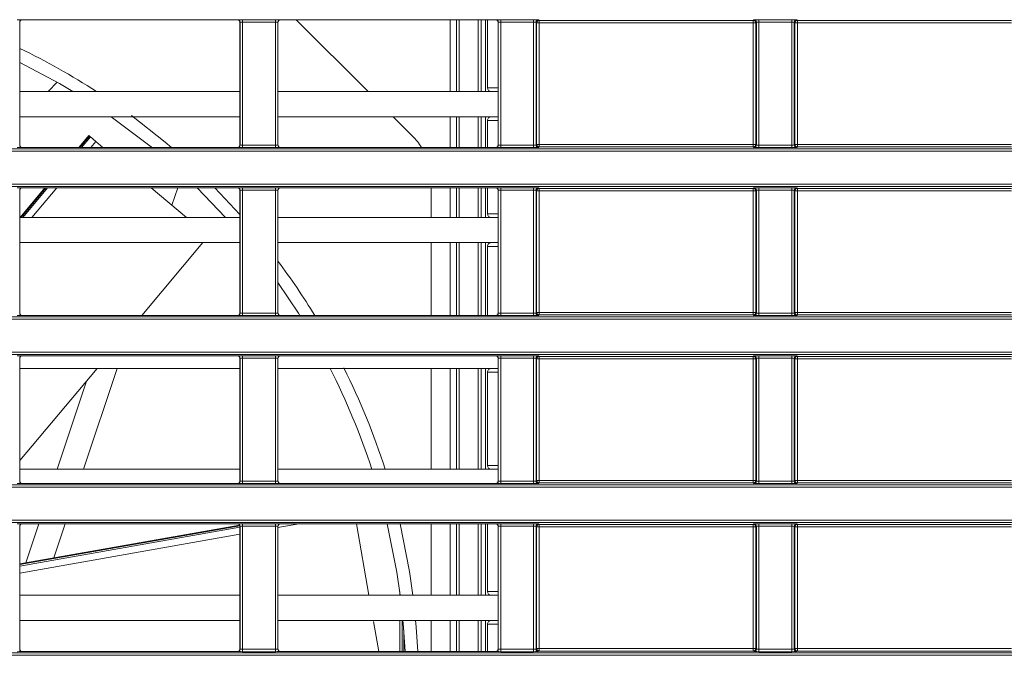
# Model space of a CAD drawing. Header units: millimetres. Extents: x 0 to 1118, y 0 to 864.
# Tile 106 of 256: x 197 to 217, y 407 to 420. Entities that reach past the tile are written whole.
import ezdxf

# ---------------------------------------------------------------- set-up
doc = ezdxf.new("R2010")
doc.units = ezdxf.units.MM

msp = doc.modelspace()

# ---------------------------------------------------------------- linework, layer by layer
at = {"color": 9, "linetype": 'Continuous', "lineweight": 0}
for p, q in [((197.2123, 419.8888), (197.2123, 417.4524)), ((197.214, 419.887), (197.2123, 419.8888)), ((197.2623, 419.9388), (197.264, 419.937)), ((201.5338, 419.937), (201.5356, 419.9388)), ((201.5855, 419.8888), (201.5838, 419.887)), ((201.5855, 417.4524), (201.5855, 419.8888)), ((201.6355, 419.9405), (202.2873, 419.9405)), ((201.6355, 419.8905), (201.6355, 419.9405)), ((202.2873, 419.8905), (201.6355, 419.8905)), ((201.6355, 419.8905), (201.6355, 417.4506)), ((202.2873, 419.8905), (202.2873, 419.9405)), ((202.2873, 417.4506), (202.2873, 419.8905)), ((202.3373, 419.8888), (202.3373, 417.4524)), ((202.339, 419.887), (202.3373, 419.8888)), ((202.3873, 419.9388), (202.389, 419.937)), ((205.7559, 418.5139), (205.7559, 419.937)), ((205.8809, 419.937), (205.8809, 418.5139)), ((206.3731, 418.5139), (206.3731, 419.937)), ((206.4576, 419.937), (206.4576, 418.5139)), ((206.6588, 419.937), (206.6606, 419.9388)), ((206.7105, 419.8888), (206.7088, 419.887)), ((206.7105, 417.4524), (206.7105, 419.8888)), ((206.7605, 419.9405), (207.4123, 419.9405)), ((206.7605, 419.9405), (206.7605, 419.8905)), ((207.4123, 419.8905), (206.7605, 419.8905)), ((206.7605, 419.8905), (206.7605, 417.4506)), ((207.4123, 419.9405), (207.4123, 419.8905)), ((207.4123, 417.4506), (207.4123, 419.8905)), ((207.4623, 419.8888), (207.4623, 417.4524)), ((207.4736, 419.8774), (207.4623, 419.8888)), ((207.4736, 417.4637), (207.4736, 419.8774)), ((207.5236, 419.8774), (207.4736, 419.8774)), ((207.5123, 419.9388), (207.5236, 419.9274)), ((207.5236, 419.9274), (211.7742, 419.9274)), ((207.5236, 419.9274), (207.5236, 419.8774)), ((207.5236, 419.8774), (207.5236, 417.4637)), ((211.7742, 419.8774), (207.5236, 419.8774)), ((211.7742, 419.9274), (211.7856, 419.9388)), ((211.7742, 419.8774), (211.7742, 419.9274)), ((211.8242, 419.8774), (211.7742, 419.8774)), ((211.7742, 417.4637), (211.7742, 419.8774)), ((211.8355, 419.8888), (211.8242, 419.8774)), ((211.8242, 419.8774), (211.8242, 417.4637)), ((211.8355, 417.4524), (211.8355, 419.8888)), ((211.8855, 419.9405), (212.5373, 419.9405)), ((211.8855, 419.9405), (211.8855, 419.8905)), ((212.5373, 419.8905), (211.8855, 419.8905)), ((211.8855, 419.8905), (211.8855, 417.4506)), ((212.5373, 419.9405), (212.5373, 419.8905)), ((212.5373, 417.4506), (212.5373, 419.8905)), ((212.5873, 419.8888), (212.5873, 417.4524)), ((212.5986, 419.8774), (212.5873, 419.8888)), ((212.5986, 417.4637), (212.5986, 419.8774)), ((212.6486, 419.8774), (212.5986, 419.8774)), ((212.6373, 419.9388), (212.6486, 419.9274)), ((212.6486, 419.9274), (216.8992, 419.9274)), ((212.6486, 419.9274), (212.6486, 419.8774)), ((212.6486, 419.8774), (212.6486, 417.4637)), ((216.8992, 419.8774), (212.6486, 419.8774)), ((205.7559, 417.4041), (205.7559, 418.0139)), ((205.8809, 418.0139), (205.8809, 417.4041)), ((206.3731, 417.4041), (206.3731, 418.0139)), ((206.4576, 418.0139), (206.4576, 417.4041)), ((198.5952, 417.6302), (198.4055, 417.4041)), ((198.44, 417.4041), (198.6155, 417.6132)), ((198.722, 417.5238), (198.6216, 417.4041)), ((207.4623, 417.4524), (207.4736, 417.4637)), ((207.4736, 417.4637), (207.5236, 417.4637)), ((207.5236, 417.4637), (207.5236, 417.4137)), ((207.5236, 417.4637), (211.7742, 417.4637)), ((211.7742, 417.4137), (211.7742, 417.4637)), ((211.7742, 417.4637), (211.8242, 417.4637)), ((211.8242, 417.4637), (211.8355, 417.4524)), ((212.5873, 417.4524), (212.5986, 417.4637)), ((212.5986, 417.4637), (212.6486, 417.4637)), ((212.6486, 417.4637), (212.6486, 417.4137)), ((212.6486, 417.4637), (216.8992, 417.4637)), ((99.8275, 417.3784), (230.6879, 417.3784)), ((230.6879, 417.3284), (99.8275, 417.3284)), ((197.2123, 417.4524), (197.214, 417.4541)), ((197.264, 417.4041), (197.2623, 417.4024)), ((201.5356, 417.4024), (201.5338, 417.4041)), ((201.5838, 417.4541), (201.5855, 417.4524)), ((201.6355, 417.4007), (201.6355, 417.4506)), ((201.6355, 417.4506), (202.2873, 417.4506)), ((202.2873, 417.4007), (201.6355, 417.4007)), ((202.2873, 417.4007), (202.2873, 417.4506)), ((202.3373, 417.4524), (202.339, 417.4541)), ((202.389, 417.4041), (202.3873, 417.4024)), ((206.6606, 417.4024), (206.6588, 417.4041)), ((206.7088, 417.4541), (206.7105, 417.4524)), ((206.7605, 417.4506), (206.7605, 417.4007)), ((206.7605, 417.4506), (207.4123, 417.4506)), ((207.4123, 417.4007), (206.7605, 417.4007)), ((207.4123, 417.4506), (207.4123, 417.4007)), ((207.5236, 417.4137), (207.5123, 417.4024)), ((211.7742, 417.4137), (207.5236, 417.4137)), ((211.7856, 417.4024), (211.7742, 417.4137)), ((211.8855, 417.4506), (211.8855, 417.4007)), ((211.8855, 417.4506), (212.5373, 417.4506)), ((212.5373, 417.4007), (211.8855, 417.4007)), ((212.5373, 417.4506), (212.5373, 417.4007)), ((212.6486, 417.4137), (212.6373, 417.4024)), ((216.8992, 417.4137), (212.6486, 417.4137)), ((99.8275, 416.6766), (230.6879, 416.6766)), ((230.6879, 416.6267), (99.8275, 416.6267)), ((197.2123, 416.5527), (197.2123, 414.1162)), ((197.214, 416.5509), (197.2123, 416.5527)), ((197.7315, 416.6009), (197.239, 416.0139)), ((197.2623, 416.6027), (197.264, 416.6009)), ((197.2735, 416.0139), (197.766, 416.6009)), ((197.9476, 416.6009), (197.4551, 416.0139)), ((201.5338, 416.6009), (201.5356, 416.6027)), ((201.5855, 416.5527), (201.5838, 416.5509)), ((201.5855, 414.1162), (201.5855, 416.5527)), ((201.6355, 416.6044), (202.2873, 416.6044)), ((201.6355, 416.5544), (201.6355, 416.6044)), ((202.2873, 416.5544), (201.6355, 416.5544)), ((201.6355, 416.5544), (201.6355, 414.1145)), ((202.2873, 416.5544), (202.2873, 416.6044)), ((202.2873, 414.1145), (202.2873, 416.5544)), ((202.3373, 416.5527), (202.3373, 414.1162)), ((202.339, 416.5509), (202.3373, 416.5527)), ((202.3873, 416.6027), (202.389, 416.6009)), ((205.7559, 416.0139), (205.7559, 416.6009)), ((205.8809, 416.6009), (205.8809, 416.0139)), ((206.3731, 416.0139), (206.3731, 416.6009)), ((206.4576, 416.6009), (206.4576, 416.0139)), ((206.6588, 416.6009), (206.6606, 416.6027)), ((206.7105, 416.5527), (206.7088, 416.5509)), ((206.7105, 414.1162), (206.7105, 416.5527)), ((206.7605, 416.6044), (207.4123, 416.6044)), ((206.7605, 416.6044), (206.7605, 416.5544)), ((207.4123, 416.5544), (206.7605, 416.5544)), ((206.7605, 416.5544), (206.7605, 414.1145)), ((207.4123, 416.6044), (207.4123, 416.5544)), ((207.4123, 414.1145), (207.4123, 416.5544)), ((207.4623, 416.5527), (207.4623, 414.1162)), ((207.4736, 416.5413), (207.4623, 416.5527)), ((207.4736, 414.1276), (207.4736, 416.5413)), ((207.5236, 416.5413), (207.4736, 416.5413)), ((207.5123, 416.6027), (207.5236, 416.5913)), ((207.5236, 416.5913), (211.7742, 416.5913)), ((207.5236, 416.5913), (207.5236, 416.5413)), ((207.5236, 416.5413), (207.5236, 414.1276)), ((211.7742, 416.5413), (207.5236, 416.5413)), ((211.7742, 416.5913), (211.7856, 416.6027)), ((211.7742, 416.5413), (211.7742, 416.5913)), ((211.8242, 416.5413), (211.7742, 416.5413)), ((211.7742, 414.1276), (211.7742, 416.5413)), ((211.8355, 416.5527), (211.8242, 416.5413)), ((211.8242, 416.5413), (211.8242, 414.1276)), ((211.8355, 414.1162), (211.8355, 416.5527)), ((211.8855, 416.6044), (212.5373, 416.6044)), ((211.8855, 416.6044), (211.8855, 416.5544)), ((212.5373, 416.5544), (211.8855, 416.5544)), ((211.8855, 416.5544), (211.8855, 414.1145)), ((212.5373, 416.6044), (212.5373, 416.5544)), ((212.5373, 414.1145), (212.5373, 416.5544)), ((212.5873, 416.5527), (212.5873, 414.1162)), ((212.5986, 416.5413), (212.5873, 416.5527)), ((212.5986, 414.1276), (212.5986, 416.5413)), ((212.6486, 416.5413), (212.5986, 416.5413)), ((212.6373, 416.6027), (212.6486, 416.5913)), ((212.6486, 416.5913), (216.8992, 416.5913)), ((212.6486, 416.5913), (212.6486, 416.5413)), ((216.8992, 416.5413), (212.6486, 416.5413)), ((212.6486, 416.5413), (212.6486, 414.1276)), ((205.7559, 414.068), (205.7559, 415.5139)), ((205.8809, 415.5139), (205.8809, 414.068)), ((206.3731, 414.068), (206.3731, 415.5139)), ((206.4576, 415.5139), (206.4576, 414.068)), ((99.8275, 414.0423), (230.6879, 414.0423)), ((230.6879, 413.9923), (99.8275, 413.9923)), ((197.2123, 414.1162), (197.214, 414.118)), ((197.264, 414.068), (197.2623, 414.0663)), ((201.5356, 414.0663), (201.5338, 414.068)), ((201.5838, 414.118), (201.5855, 414.1162)), ((201.6355, 414.0645), (201.6355, 414.1145)), ((201.6355, 414.1145), (202.2873, 414.1145)), ((202.2873, 414.0645), (201.6355, 414.0645)), ((202.2873, 414.0645), (202.2873, 414.1145)), ((202.3373, 414.1162), (202.339, 414.118)), ((202.389, 414.068), (202.3873, 414.0663)), ((206.6606, 414.0663), (206.6588, 414.068)), ((206.7088, 414.118), (206.7105, 414.1162)), ((206.7605, 414.1145), (207.4123, 414.1145)), ((206.7605, 414.1145), (206.7605, 414.0645)), ((207.4123, 414.0645), (206.7605, 414.0645)), ((207.4123, 414.1145), (207.4123, 414.0645)), ((207.4623, 414.1162), (207.4736, 414.1276)), ((207.4736, 414.1276), (207.5236, 414.1276)), ((207.5236, 414.0776), (207.5123, 414.0663)), ((207.5236, 414.1276), (207.5236, 414.0776)), ((207.5236, 414.1276), (211.7742, 414.1276)), ((211.7742, 414.0776), (207.5236, 414.0776)), ((211.7742, 414.0776), (211.7742, 414.1276)), ((211.7742, 414.1276), (211.8242, 414.1276)), ((211.7856, 414.0663), (211.7742, 414.0776)), ((211.8242, 414.1276), (211.8355, 414.1162)), ((211.8855, 414.1145), (212.5373, 414.1145)), ((211.8855, 414.1145), (211.8855, 414.0645)), ((212.5373, 414.0645), (211.8855, 414.0645)), ((212.5373, 414.1145), (212.5373, 414.0645)), ((212.5873, 414.1162), (212.5986, 414.1276)), ((212.5986, 414.1276), (212.6486, 414.1276)), ((212.6486, 414.0776), (212.6373, 414.0663)), ((212.6486, 414.1276), (212.6486, 414.0776)), ((212.6486, 414.1276), (216.8992, 414.1276)), ((216.8992, 414.0776), (212.6486, 414.0776)), ((99.8275, 413.3405), (230.6879, 413.3405)), ((230.6879, 413.2905), (99.8275, 413.2905)), ((197.2123, 413.2165), (197.2123, 410.7801)), ((197.214, 413.2148), (197.2123, 413.2165)), ((197.2623, 413.2665), (197.264, 413.2648)), ((201.5338, 413.2648), (201.5356, 413.2665)), ((201.5855, 413.2165), (201.5838, 413.2148)), ((201.5855, 410.7801), (201.5855, 413.2165)), ((201.6355, 413.2683), (202.2873, 413.2683)), ((201.6355, 413.2183), (201.6355, 413.2683)), ((202.2873, 413.2183), (201.6355, 413.2183)), ((201.6355, 413.2183), (201.6355, 410.7784)), ((202.2873, 413.2183), (202.2873, 413.2683)), ((202.2873, 410.7784), (202.2873, 413.2183)), ((202.3373, 413.2165), (202.3373, 410.7801)), ((202.339, 413.2148), (202.3373, 413.2165)), ((202.3873, 413.2665), (202.389, 413.2648)), ((206.6588, 413.2648), (206.6606, 413.2665)), ((206.7105, 413.2165), (206.7088, 413.2148)), ((206.7105, 410.7801), (206.7105, 413.2165)), ((206.7605, 413.2683), (207.4123, 413.2683)), ((206.7605, 413.2683), (206.7605, 413.2183)), ((207.4123, 413.2183), (206.7605, 413.2183)), ((206.7605, 413.2183), (206.7605, 410.7784)), ((207.4123, 413.2683), (207.4123, 413.2183)), ((207.4123, 410.7784), (207.4123, 413.2183)), ((207.4623, 413.2165), (207.4623, 410.7801)), ((207.4736, 413.2052), (207.4623, 413.2165)), ((207.4736, 410.7915), (207.4736, 413.2052)), ((207.5236, 413.2052), (207.4736, 413.2052)), ((207.5123, 413.2665), (207.5236, 413.2552)), ((207.5236, 413.2552), (211.7742, 413.2552)), ((207.5236, 413.2552), (207.5236, 413.2052)), ((211.7742, 413.2052), (207.5236, 413.2052)), ((207.5236, 413.2052), (207.5236, 410.7915)), ((211.7742, 413.2552), (211.7856, 413.2665)), ((211.7742, 413.2052), (211.7742, 413.2552)), ((211.8242, 413.2052), (211.7742, 413.2052)), ((211.7742, 410.7915), (211.7742, 413.2052)), ((211.8355, 413.2165), (211.8242, 413.2052)), ((211.8242, 413.2052), (211.8242, 410.7915)), ((211.8355, 410.7801), (211.8355, 413.2165)), ((211.8855, 413.2683), (212.5373, 413.2683)), ((211.8855, 413.2683), (211.8855, 413.2183)), ((212.5373, 413.2183), (211.8855, 413.2183)), ((211.8855, 413.2183), (211.8855, 410.7784)), ((212.5373, 413.2683), (212.5373, 413.2183)), ((212.5373, 410.7784), (212.5373, 413.2183)), ((212.5873, 413.2165), (212.5873, 410.7801)), ((212.5986, 413.2052), (212.5873, 413.2165)), ((212.5986, 410.7915), (212.5986, 413.2052)), ((212.6486, 413.2052), (212.5986, 413.2052)), ((212.6373, 413.2665), (212.6486, 413.2552)), ((212.6486, 413.2552), (216.8992, 413.2552)), ((212.6486, 413.2552), (212.6486, 413.2052)), ((216.8992, 413.2052), (212.6486, 413.2052)), ((212.6486, 413.2052), (212.6486, 410.7915)), ((205.7559, 411.0139), (205.7559, 413.0139)), ((205.8809, 413.0139), (205.8809, 411.0139)), ((206.3731, 411.0139), (206.3731, 413.0139)), ((206.4576, 413.0139), (206.4576, 411.0139)), ((99.8275, 410.7061), (227.4982, 410.7061)), ((227.4982, 410.6562), (99.8275, 410.6562)), ((197.2123, 410.7801), (197.214, 410.7819)), ((197.264, 410.7319), (197.2623, 410.7301)), ((201.5356, 410.7301), (201.5338, 410.7319)), ((201.5838, 410.7819), (201.5855, 410.7801)), ((201.6355, 410.7284), (201.6355, 410.7784)), ((201.6355, 410.7784), (202.2873, 410.7784)), ((202.2873, 410.7284), (201.6355, 410.7284)), ((202.2873, 410.7284), (202.2873, 410.7784)), ((202.3373, 410.7801), (202.339, 410.7819)), ((202.389, 410.7319), (202.3873, 410.7301)), ((206.6606, 410.7301), (206.6588, 410.7319)), ((206.7088, 410.7819), (206.7105, 410.7801)), ((206.7605, 410.7784), (207.4123, 410.7784)), ((206.7605, 410.7784), (206.7605, 410.7284)), ((207.4123, 410.7284), (206.7605, 410.7284)), ((207.4123, 410.7784), (207.4123, 410.7284)), ((207.4623, 410.7801), (207.4736, 410.7915)), ((207.4736, 410.7915), (207.5236, 410.7915)), ((207.5236, 410.7415), (207.5123, 410.7301)), ((207.5236, 410.7915), (207.5236, 410.7415)), ((207.5236, 410.7915), (211.7742, 410.7915)), ((211.7742, 410.7415), (207.5236, 410.7415)), ((211.7742, 410.7415), (211.7742, 410.7915)), ((211.7742, 410.7915), (211.8242, 410.7915)), ((211.7856, 410.7301), (211.7742, 410.7415)), ((211.8242, 410.7915), (211.8355, 410.7801)), ((211.8855, 410.7784), (211.8855, 410.7284)), ((211.8855, 410.7784), (212.5373, 410.7784)), ((212.5373, 410.7284), (211.8855, 410.7284)), ((212.5373, 410.7784), (212.5373, 410.7284)), ((212.5873, 410.7801), (212.5986, 410.7915)), ((212.5986, 410.7915), (212.6486, 410.7915)), ((212.6486, 410.7415), (212.6373, 410.7301)), ((212.6486, 410.7915), (212.6486, 410.7415)), ((212.6486, 410.7915), (216.8992, 410.7915)), ((216.8992, 410.7415), (212.6486, 410.7415)), ((99.8275, 410.0044), (226.8837, 410.0044)), ((226.8837, 409.9544), (99.8275, 409.9544)), ((197.2123, 409.8804), (197.2123, 407.444)), ((197.214, 409.8787), (197.2123, 409.8804)), ((201.5824, 409.8904), (197.214, 409.1201)), ((197.214, 409.0933), (201.5838, 409.8638)), ((197.2623, 409.9304), (197.264, 409.9287)), ((201.5338, 409.9287), (201.5356, 409.9304)), ((201.5855, 409.8804), (201.5838, 409.8787)), ((201.5855, 407.444), (201.5855, 409.8804)), ((201.6355, 409.9321), (202.2873, 409.9321)), ((201.6355, 409.8822), (201.6355, 409.9321)), ((202.2873, 409.8822), (201.6355, 409.8822)), ((201.6355, 409.8822), (201.6355, 407.4423)), ((202.2873, 409.8822), (202.2873, 409.9321)), ((202.2873, 407.4423), (202.2873, 409.8822)), ((202.3373, 409.8804), (202.3373, 407.444)), ((202.339, 409.8787), (202.3373, 409.8804)), ((202.7527, 409.9287), (202.339, 409.8557)), ((202.3873, 409.9304), (202.389, 409.9287)), ((205.7559, 408.5139), (205.7559, 409.9287)), ((205.8809, 409.9287), (205.8809, 408.5139)), ((206.3731, 408.5139), (206.3731, 409.9287)), ((206.4576, 409.9287), (206.4576, 408.5139)), ((206.6588, 409.9287), (206.6606, 409.9304)), ((206.7105, 409.8804), (206.7088, 409.8787)), ((206.7105, 407.444), (206.7105, 409.8804)), ((206.7605, 409.9321), (207.4123, 409.9321)), ((206.7605, 409.9321), (206.7605, 409.8822)), ((207.4123, 409.8822), (206.7605, 409.8822)), ((206.7605, 409.8822), (206.7605, 407.4423)), ((207.4123, 409.9321), (207.4123, 409.8822)), ((207.4123, 407.4423), (207.4123, 409.8822)), ((207.4623, 409.8804), (207.4623, 407.444)), ((207.4736, 409.8691), (207.4623, 409.8804)), ((207.4736, 407.4554), (207.4736, 409.8691)), ((207.5236, 409.8691), (207.4736, 409.8691)), ((207.5123, 409.9304), (207.5236, 409.9191)), ((207.5236, 409.9191), (211.7742, 409.9191)), ((207.5236, 409.9191), (207.5236, 409.8691)), ((211.7742, 409.8691), (207.5236, 409.8691)), ((207.5236, 409.8691), (207.5236, 407.4554)), ((211.7742, 409.9191), (211.7856, 409.9304)), ((211.7742, 409.8691), (211.7742, 409.9191)), ((211.8242, 409.8691), (211.7742, 409.8691)), ((211.7742, 407.4554), (211.7742, 409.8691)), ((211.8355, 409.8804), (211.8242, 409.8691)), ((211.8242, 409.8691), (211.8242, 407.4554)), ((211.8355, 407.444), (211.8355, 409.8804)), ((211.8855, 409.9321), (212.5373, 409.9321)), ((211.8855, 409.9321), (211.8855, 409.8822)), ((212.5373, 409.8822), (211.8855, 409.8822)), ((211.8855, 409.8822), (211.8855, 407.4423)), ((212.5373, 409.9321), (212.5373, 409.8822)), ((212.5373, 407.4423), (212.5373, 409.8822)), ((212.5873, 409.8804), (212.5873, 407.444)), ((212.5986, 409.8691), (212.5873, 409.8804)), ((212.5986, 407.4554), (212.5986, 409.8691)), ((212.6486, 409.8691), (212.5986, 409.8691)), ((212.6373, 409.9304), (212.6486, 409.9191)), ((212.6486, 409.9191), (216.8992, 409.9191)), ((212.6486, 409.9191), (212.6486, 409.8691)), ((216.8992, 409.8691), (212.6486, 409.8691)), ((212.6486, 409.8691), (212.6486, 407.4554)), ((201.5838, 409.7225), (197.214, 408.952)), ((204.7552, 408.5139), (204.7552, 408.5872)), ((204.7552, 407.3958), (204.7552, 408.0139)), ((204.8052, 408.0139), (204.8052, 407.3958)), ((205.7559, 407.3958), (205.7559, 408.0139)), ((205.8809, 408.0139), (205.8809, 407.3958)), ((206.3731, 407.3958), (206.3731, 408.0139)), ((206.4576, 408.0139), (206.4576, 407.3958)), ((204.8355, 407.3958), (204.8355, 407.8261)), ((99.8275, 407.37), (226.8819, 407.37)), ((226.8819, 407.32), (99.8275, 407.32)), ((197.2123, 407.444), (197.214, 407.4458)), ((197.264, 407.3958), (197.2623, 407.394)), ((201.5356, 407.394), (201.5338, 407.3958)), ((201.5838, 407.4458), (201.5855, 407.444)), ((201.6355, 407.3923), (201.6355, 407.4423)), ((201.6355, 407.4423), (202.2873, 407.4423)), ((202.2873, 407.3923), (201.6355, 407.3923)), ((202.2873, 407.3923), (202.2873, 407.4423)), ((202.3373, 407.444), (202.339, 407.4458)), ((202.389, 407.3958), (202.3873, 407.394)), ((206.6606, 407.394), (206.6588, 407.3958)), ((206.7088, 407.4458), (206.7105, 407.444)), ((206.7605, 407.4423), (207.4123, 407.4423)), ((206.7605, 407.4423), (206.7605, 407.3923)), ((207.4123, 407.3923), (206.7605, 407.3923)), ((207.4123, 407.4423), (207.4123, 407.3923)), ((207.4623, 407.444), (207.4736, 407.4554)), ((207.4736, 407.4554), (207.5236, 407.4554)), ((207.5236, 407.4054), (207.5123, 407.394)), ((207.5236, 407.4554), (207.5236, 407.4054)), ((207.5236, 407.4554), (211.7742, 407.4554)), ((211.7742, 407.4054), (207.5236, 407.4054)), ((211.7742, 407.4054), (211.7742, 407.4554)), ((211.7742, 407.4554), (211.8242, 407.4554)), ((211.7856, 407.394), (211.7742, 407.4054)), ((211.8242, 407.4554), (211.8355, 407.444)), ((211.8855, 407.4423), (212.5373, 407.4423)), ((211.8855, 407.4423), (211.8855, 407.3923)), ((212.5373, 407.3923), (211.8855, 407.3923)), ((212.5373, 407.4423), (212.5373, 407.3923)), ((212.5873, 407.444), (212.5986, 407.4554)), ((212.5986, 407.4554), (212.6486, 407.4554)), ((212.6486, 407.4054), (212.6373, 407.394)), ((212.6486, 407.4554), (212.6486, 407.4054)), ((212.6486, 407.4554), (216.8992, 407.4554)), ((216.8992, 407.4054), (212.6486, 407.4054))]:
    msp.add_line(p, q, dxfattribs=at)
at = {"color": 7, "linetype": 'Continuous', "lineweight": 15}
for p, q in [((197.214, 419.887), (197.214, 417.4541)), ((201.5338, 419.937), (197.264, 419.937)), ((201.5838, 417.4541), (201.5838, 419.887)), ((202.339, 419.887), (202.339, 417.4541)), ((206.6588, 419.937), (202.389, 419.937)), ((202.7033, 419.937), (204.1263, 418.5139)), ((205.9378, 418.5139), (205.9378, 419.937)), ((206.3155, 418.5139), (206.3155, 419.937)), ((206.4983, 419.937), (206.4983, 418.5889)), ((206.7088, 417.4541), (206.7088, 419.887)), ((197.7742, 418.5139), (197.9573, 418.697)), ((201.5838, 418.5139), (197.214, 418.5139)), ((206.7088, 418.5139), (202.339, 418.5139)), ((201.5838, 418.0139), (197.214, 418.0139)), ((206.7088, 418.0139), (202.339, 418.0139)), ((204.6263, 418.0139), (205.0105, 417.6297)), ((205.9378, 417.4041), (205.9378, 418.0139)), ((206.3155, 417.4041), (206.3155, 418.0139)), ((206.4983, 417.9389), (206.4983, 417.4041)), ((198.5837, 417.6399), (198.3858, 417.4041)), ((198.5837, 417.6399), (198.5952, 417.6302)), ((198.6155, 417.6132), (198.5952, 417.6302)), ((198.6155, 417.6132), (198.722, 417.5238)), ((198.722, 417.5238), (198.8647, 417.4041)), ((201.5338, 417.4041), (197.264, 417.4041)), ((206.6588, 417.4041), (202.389, 417.4041)), ((197.214, 416.5509), (197.214, 414.118)), ((197.7118, 416.6009), (197.2193, 416.0139)), ((201.5338, 416.6009), (197.264, 416.6009)), ((199.8219, 416.6009), (200.5214, 416.0139)), ((199.8223, 416.6006), (199.8224, 416.6009)), ((200.3497, 416.6009), (200.234, 416.2551)), ((201.2999, 416.0139), (200.7335, 416.6009)), ((201.088, 416.6009), (201.5838, 416.0721)), ((201.5838, 414.118), (201.5838, 416.5509)), ((202.339, 416.5509), (202.339, 414.118)), ((206.6588, 416.6009), (202.389, 416.6009)), ((205.3767, 416.0139), (205.3767, 416.6009)), ((205.9378, 416.0139), (205.9378, 416.6009)), ((206.3155, 416.0139), (206.3155, 416.6009)), ((206.4983, 416.6009), (206.4983, 416.0889)), ((206.7088, 414.118), (206.7088, 416.5509)), ((201.5838, 416.0139), (197.214, 416.0139)), ((206.7088, 416.0139), (202.339, 416.0139)), ((201.5838, 415.5139), (197.214, 415.5139)), ((199.6334, 414.068), (200.8466, 415.5139)), ((206.7088, 415.5139), (202.339, 415.5139)), ((205.3767, 414.068), (205.3767, 415.5139)), ((205.9378, 414.068), (205.9378, 415.5139)), ((206.3155, 414.068), (206.3155, 415.5139)), ((206.4983, 415.4389), (206.4983, 414.068)), ((201.5338, 414.068), (197.264, 414.068)), ((206.6588, 414.068), (202.389, 414.068)), ((197.214, 413.2148), (197.214, 410.7819)), ((201.5338, 413.2648), (197.264, 413.2648)), ((201.5838, 410.7819), (201.5838, 413.2148)), ((202.339, 413.2148), (202.339, 410.7819)), ((206.6588, 413.2648), (202.389, 413.2648)), ((206.7088, 410.7819), (206.7088, 413.2148)), ((197.214, 411.1848), (198.7489, 413.0139)), ((201.5838, 413.0139), (197.214, 413.0139)), ((199.1495, 413.0139), (198.4803, 411.0139)), ((206.7088, 413.0139), (202.339, 413.0139)), ((205.3767, 411.0139), (205.3767, 413.0139)), ((205.9378, 411.0139), (205.9378, 413.0139)), ((206.3155, 411.0139), (206.3155, 413.0139)), ((206.4983, 412.9389), (206.4983, 411.0889)), ((197.9531, 411.0139), (198.5383, 412.7629)), ((201.5838, 411.0139), (197.214, 411.0139)), ((206.7088, 411.0139), (202.339, 411.0139)), ((201.5338, 410.7319), (197.264, 410.7319)), ((206.6588, 410.7319), (202.389, 410.7319)), ((201.5765, 409.9047), (197.214, 409.1355)), ((197.214, 409.8787), (197.214, 407.4458)), ((201.5338, 409.9287), (197.264, 409.9287)), ((197.3315, 409.1562), (197.5899, 409.9287)), ((198.1172, 409.9287), (197.8918, 409.255)), ((201.5838, 407.4458), (201.5838, 409.8787)), ((202.339, 409.8787), (202.339, 407.4458)), ((206.6588, 409.9287), (202.389, 409.9287)), ((203.896, 409.9287), (204.1455, 408.5139)), ((205.3767, 408.5139), (205.3767, 409.9287)), ((205.9378, 408.5139), (205.9378, 409.9287)), ((206.3155, 408.5139), (206.3155, 409.9287)), ((206.4983, 409.9287), (206.4983, 408.5889)), ((206.7088, 407.4458), (206.7088, 409.8787)), ((201.5838, 408.5139), (197.214, 408.5139)), ((206.7088, 408.5139), (202.339, 408.5139)), ((201.5838, 408.0139), (197.214, 408.0139)), ((206.7088, 408.0139), (202.339, 408.0139)), ((204.2373, 407.9931), (204.3427, 407.3958)), ((205.3767, 407.3958), (205.3767, 408.0139)), ((205.9378, 407.3958), (205.9378, 408.0139)), ((206.3155, 407.3958), (206.3155, 408.0139)), ((206.4983, 407.9389), (206.4983, 407.3958)), ((201.5338, 407.3958), (197.264, 407.3958)), ((206.6588, 407.3958), (202.389, 407.3958))]:
    msp.add_line(p, q, dxfattribs=at)
at = {"color": 7, "linetype": 'Continuous', "lineweight": 15, "flags": 128}
for points in [[(198.2676, 418.5139), (198.0017, 418.6715), (197.214, 419.0927)], [(199.8354, 417.4041), (199.8228, 417.4144), (199.0308, 418.0147)], [(199.4291, 418.0361), (200.102, 417.5081), (200.225, 417.4041)], [(202.776, 414.068), (202.748, 414.1125), (202.339, 414.7226)], [(204.7648, 408.5139), (204.6986, 408.9693), (204.5074, 409.9287)], [(204.7642, 409.9287), (204.9499, 408.9812), (205.0168, 408.5139)], [(204.8621, 407.3958), (204.8321, 407.87), (204.8194, 408.0175)], [(205.0706, 408.015), (205.0824, 407.8759), (205.1124, 407.3958)]]:
    msp.add_lwpolyline(points, dxfattribs=at)
at = {"color": 9, "linetype": 'Continuous', "lineweight": 0}
for centre, start, end in [((197.2623, 419.8888), 90.02044, 179.97956), ((201.5355, 419.8888), 0.02044, 89.97956), ((202.3873, 419.8888), 90.02044, 179.97956), ((206.6605, 419.8888), 0.02044, 89.97956), ((207.5123, 419.8888), 90.02044, 179.97956), ((207.5236, 419.8774), 90.02044, 179.97956), ((211.7742, 419.8774), 0.02044, 89.97956), ((211.7855, 419.8888), 0.02044, 89.97956), ((212.6373, 419.8888), 90.02044, 179.97956), ((212.6486, 419.8774), 90.02044, 179.97956), ((207.5236, 417.4638), 180.02044, 269.97956), ((211.7742, 417.4638), 270.02044, 359.97956), ((212.6486, 417.4638), 180.02044, 269.97956), ((197.2623, 417.4524), 180.02044, 269.97956), ((201.5355, 417.4524), 270.02044, 359.97956), ((202.3873, 417.4524), 180.02044, 269.97956), ((206.6605, 417.4524), 270.02044, 359.97956), ((207.5123, 417.4524), 180.02044, 269.97956), ((211.7855, 417.4524), 270.02044, 359.97956), ((212.6373, 417.4524), 180.02044, 269.97956), ((197.2623, 416.5526), 90.02044, 179.97956), ((201.5355, 416.5526), 0.02044, 89.97956), ((202.3873, 416.5526), 90.02044, 179.97956), ((206.6605, 416.5526), 0.02044, 89.97956), ((207.5123, 416.5526), 90.02044, 179.97956), ((207.5236, 416.5413), 90.02044, 179.97956), ((211.7742, 416.5413), 0.02044, 89.97956), ((211.7855, 416.5526), 0.02044, 89.97956), ((212.6373, 416.5526), 90.02044, 179.97956), ((212.6486, 416.5413), 90.02044, 179.97956), ((197.2623, 414.1163), 180.02044, 269.97956), ((201.5355, 414.1163), 270.02044, 359.97956), ((202.3873, 414.1163), 180.02044, 269.97956), ((206.6605, 414.1163), 270.02044, 359.97956), ((207.5123, 414.1163), 180.02044, 269.97956), ((207.5236, 414.1276), 180.02044, 269.97956), ((211.7742, 414.1276), 270.02044, 359.97956), ((211.7855, 414.1163), 270.02044, 359.97956), ((212.6373, 414.1163), 180.02044, 269.97956), ((212.6486, 414.1276), 180.02044, 269.97956), ((197.2623, 413.2165), 90.02044, 179.97956), ((201.5355, 413.2165), 0.02044, 89.97956), ((202.3873, 413.2165), 90.02044, 179.97956), ((206.6605, 413.2165), 0.02044, 89.97956), ((207.5123, 413.2165), 90.02044, 179.97956), ((207.5236, 413.2052), 90.02044, 179.97956), ((211.7742, 413.2052), 0.02044, 89.97956), ((211.7855, 413.2165), 0.02044, 89.97956), ((212.6373, 413.2165), 90.02044, 179.97956), ((212.6486, 413.2052), 90.02044, 179.97956), ((197.2623, 410.7802), 180.02044, 269.97956), ((201.5355, 410.7802), 270.02044, 359.97956), ((202.3873, 410.7802), 180.02044, 269.97956), ((206.6605, 410.7802), 270.02044, 359.97956), ((207.5123, 410.7802), 180.02044, 269.97956), ((207.5236, 410.7915), 180.02044, 269.97956), ((211.7742, 410.7915), 270.02044, 359.97956), ((211.7855, 410.7802), 270.02044, 359.97956), ((212.6373, 410.7802), 180.02044, 269.97956), ((212.6486, 410.7915), 180.02044, 269.97956), ((197.2623, 409.8804), 90.02044, 179.97956), ((201.5355, 409.8804), 0.02044, 89.97956), ((202.3873, 409.8804), 90.02044, 179.97956), ((206.6605, 409.8804), 0.02044, 89.97956), ((207.5123, 409.8804), 90.02044, 179.97956), ((207.5236, 409.869), 90.02044, 179.97956), ((211.7742, 409.869), 0.02044, 89.97956), ((211.7855, 409.8804), 0.02044, 89.97956), ((212.6373, 409.8804), 90.02044, 179.97956), ((212.6486, 409.869), 90.02044, 179.97956), ((197.2623, 407.444), 180.02044, 269.97956), ((201.5355, 407.444), 270.02044, 359.97956), ((202.3873, 407.444), 180.02044, 269.97956), ((206.6605, 407.444), 270.02044, 359.97956), ((207.5123, 407.444), 180.02044, 269.97956), ((207.5236, 407.4554), 180.02044, 269.97956), ((211.7742, 407.4554), 270.02044, 359.97956), ((211.7855, 407.444), 270.02044, 359.97956), ((212.6373, 407.444), 180.02044, 269.97956), ((212.6486, 407.4554), 180.02044, 269.97956)]:
    msp.add_arc(centre, 0.05, start, end, dxfattribs=at)
at = {"color": 7, "linetype": 'Continuous', "lineweight": 15}
for centre, radius, start, end in [((191.1267, 406.7636), 14, 57.06719, 64.22667), ((206.5733, 418.5889), 0.075, 180.01833, 270), ((206.5733, 417.9389), 0.075, 90, 180.01833), ((204.1267, 416.7459), 1.25, 31.77736, 45), ((206.5733, 416.0889), 0.075, 180.01833, 270), ((206.5733, 415.4389), 0.075, 90, 180.01833), ((191.1267, 406.7636), 14, 31.44922, 36.78545), ((191.1267, 406.7636), 13.75, 18.00586, 27.0506), ((191.1267, 406.7636), 14, 17.67362, 26.57823), ((206.5733, 412.9389), 0.075, 90, 180.01833), ((206.5733, 411.0889), 0.075, 180.01833, 270), ((206.5733, 408.5889), 0.075, 180.01833, 270), ((206.5733, 407.9389), 0.075, 90, 180.01833)]:
    msp.add_arc(centre, radius, start, end, dxfattribs=at)
at = {"color": 9, "linetype": 'Continuous', "lineweight": 0}
for centre, major_axis, ratio, start_param, end_param in [((197.1623, 419.9387), (0.1, 0), 0.0174551, 0.0174533, 1.5707963), ((201.6355, 419.9387), (0.1, 0), 0.0174551, 1.5707963, 3.1241394), ((201.6355, 419.8887), (0.05, 0), 0.0349101, 1.5707963, 3.1241394), ((202.2873, 419.9387), (0.1, 0), 0.0174551, 0.0174533, 1.5707963), ((202.2873, 419.8887), (0.05, 0), 0.0349101, 0.0174533, 1.5707963), ((206.7605, 419.9387), (0.1, 0), 0.0174551, 1.5707963, 3.1241394), ((206.7605, 419.8887), (0.05, 0), 0.0349101, 1.5707963, 3.1241394), ((207.4123, 419.9387), (0.1, 0), 0.0174551, 0.0174533, 1.5707963), ((207.4123, 419.8887), (0.05, 0), 0.0349101, 0.0174533, 1.5707963), ((211.8855, 419.9387), (0.1, 0), 0.0174551, 1.5707963, 3.1241394), ((211.8855, 419.8887), (0.05, 0), 0.0349101, 1.5707963, 3.1241394), ((212.5373, 419.9387), (0.1, 0), 0.0174551, 0.0174533, 1.5707963), ((212.5373, 419.8887), (0.05, 0), 0.0349101, 0.0174533, 1.5707963), ((197.1623, 417.4024), (0.1, 0), 0.0174551, 4.712389, 6.265732), ((201.6355, 417.4024), (0.1, 0), 0.0174551, 3.1590459, 4.712389), ((201.6355, 417.4524), (0.05, 0), 0.0349101, 3.1590459, 4.712389), ((202.2873, 417.4524), (0.05, 0), 0.0349101, 4.712389, 6.265732), ((202.2873, 417.4024), (0.1, 0), 0.0174551, 4.712389, 6.265732), ((206.7605, 417.4024), (0.1, 0), 0.0174551, 3.1590459, 4.712389), ((206.7605, 417.4524), (0.05, 0), 0.0349101, 3.1590459, 4.712389), ((207.4123, 417.4524), (0.05, 0), 0.0349101, 4.712389, 6.265732), ((207.4123, 417.4024), (0.1, 0), 0.0174551, 4.712389, 6.265732), ((211.8855, 417.4024), (0.1, 0), 0.0174551, 3.1590459, 4.712389), ((211.8855, 417.4524), (0.05, 0), 0.0349101, 3.1590459, 4.712389), ((212.5373, 417.4524), (0.05, 0), 0.0349101, 4.712389, 6.265732), ((212.5373, 417.4024), (0.1, 0), 0.0174551, 4.712389, 6.265732), ((197.1623, 416.6026), (0.1, 0), 0.0174551, 0.0174533, 1.5707963), ((201.6355, 416.6026), (0.1, 0), 0.0174551, 1.5707963, 3.1241394), ((201.6355, 416.5526), (0.05, 0), 0.0349101, 1.5707963, 3.1241394), ((202.2873, 416.6026), (0.1, 0), 0.0174551, 0.0174533, 1.5707963), ((202.2873, 416.5526), (0.05, 0), 0.0349101, 0.0174533, 1.5707963), ((206.7605, 416.6026), (0.1, 0), 0.0174551, 1.5707963, 3.1241394), ((206.7605, 416.5526), (0.05, 0), 0.0349101, 1.5707963, 3.1241394), ((207.4123, 416.6026), (0.1, 0), 0.0174551, 0.0174533, 1.5707963), ((207.4123, 416.5526), (0.05, 0), 0.0349101, 0.0174533, 1.5707963), ((211.8855, 416.6026), (0.1, 0), 0.0174551, 1.5707963, 3.1241394), ((211.8855, 416.5526), (0.05, 0), 0.0349101, 1.5707963, 3.1241394), ((212.5373, 416.6026), (0.1, 0), 0.0174551, 0.0174533, 1.5707963), ((212.5373, 416.5526), (0.05, 0), 0.0349101, 0.0174533, 1.5707963), ((197.1623, 414.0663), (0.1, 0), 0.0174551, 4.712389, 6.265732), ((201.6355, 414.0663), (0.1, 0), 0.0174551, 3.1590459, 4.712389), ((201.6355, 414.1163), (0.05, 0), 0.0349101, 3.1590459, 4.712389), ((202.2873, 414.1163), (0.05, 0), 0.0349101, 4.712389, 6.265732), ((202.2873, 414.0663), (0.1, 0), 0.0174551, 4.712389, 6.265732), ((206.7605, 414.0663), (0.1, 0), 0.0174551, 3.1590459, 4.712389), ((206.7605, 414.1163), (0.05, 0), 0.0349101, 3.1590459, 4.712389), ((207.4123, 414.1163), (0.05, 0), 0.0349101, 4.712389, 6.265732), ((207.4123, 414.0663), (0.1, 0), 0.0174551, 4.712389, 6.265732), ((211.8855, 414.0663), (0.1, 0), 0.0174551, 3.1590459, 4.712389), ((211.8855, 414.1163), (0.05, 0), 0.0349101, 3.1590459, 4.712389), ((212.5373, 414.1163), (0.05, 0), 0.0349101, 4.712389, 6.265732), ((212.5373, 414.0663), (0.1, 0), 0.0174551, 4.712389, 6.265732), ((197.1623, 413.2665), (0.1, 0), 0.0174551, 0.0174533, 1.5707963), ((201.6355, 413.2665), (0.1, 0), 0.0174551, 1.5707963, 3.1241394), ((201.6355, 413.2165), (0.05, 0), 0.0349101, 1.5707963, 3.1241394), ((202.2873, 413.2665), (0.1, 0), 0.0174551, 0.0174533, 1.5707963), ((202.2873, 413.2165), (0.05, 0), 0.0349101, 0.0174533, 1.5707963), ((206.7605, 413.2665), (0.1, 0), 0.0174551, 1.5707963, 3.1241394), ((206.7605, 413.2165), (0.05, 0), 0.0349101, 1.5707963, 3.1241394), ((207.4123, 413.2665), (0.1, 0), 0.0174551, 0.0174533, 1.5707963), ((207.4123, 413.2165), (0.05, 0), 0.0349101, 0.0174533, 1.5707963), ((211.8855, 413.2665), (0.1, 0), 0.0174551, 1.5707963, 3.1241394), ((211.8855, 413.2165), (0.05, 0), 0.0349101, 1.5707963, 3.1241394), ((212.5373, 413.2665), (0.1, 0), 0.0174551, 0.0174533, 1.5707963), ((212.5373, 413.2165), (0.05, 0), 0.0349101, 0.0174533, 1.5707963), ((197.1623, 410.7302), (0.1, 0), 0.0174551, 4.712389, 6.265732), ((201.6355, 410.7302), (0.1, 0), 0.0174551, 3.1590459, 4.712389), ((201.6355, 410.7802), (0.05, 0), 0.0349101, 3.1590459, 4.712389), ((202.2873, 410.7802), (0.05, 0), 0.0349101, 4.712389, 6.265732), ((202.2873, 410.7302), (0.1, 0), 0.0174551, 4.712389, 6.265732), ((206.7605, 410.7302), (0.1, 0), 0.0174551, 3.1590459, 4.712389), ((206.7605, 410.7802), (0.05, 0), 0.0349101, 3.1590459, 4.712389), ((207.4123, 410.7802), (0.05, 0), 0.0349101, 4.712389, 6.265732), ((207.4123, 410.7302), (0.1, 0), 0.0174551, 4.712389, 6.265732), ((211.8855, 410.7302), (0.1, 0), 0.0174551, 3.1590459, 4.712389), ((211.8855, 410.7802), (0.05, 0), 0.0349101, 3.1590459, 4.712389), ((212.5373, 410.7802), (0.05, 0), 0.0349101, 4.712389, 6.265732), ((212.5373, 410.7302), (0.1, 0), 0.0174551, 4.712389, 6.265732), ((197.1623, 409.9304), (0.1, 0), 0.0174551, 0.0174533, 1.5707963), ((201.6355, 409.9304), (0.1, 0), 0.0174551, 1.5707963, 3.1241394), ((201.6355, 409.8804), (0.05, 0), 0.0349101, 1.5707963, 3.1241394), ((202.2873, 409.9304), (0.1, 0), 0.0174551, 0.0174533, 1.5707963), ((202.2873, 409.8804), (0.05, 0), 0.0349101, 0.0174533, 1.5707963), ((206.7605, 409.9304), (0.1, 0), 0.0174551, 1.5707963, 3.1241394), ((206.7605, 409.8804), (0.05, 0), 0.0349101, 1.5707963, 3.1241394), ((207.4123, 409.9304), (0.1, 0), 0.0174551, 0.0174533, 1.5707963), ((207.4123, 409.8804), (0.05, 0), 0.0349101, 0.0174533, 1.5707963), ((211.8855, 409.9304), (0.1, 0), 0.0174551, 1.5707963, 3.1241394), ((211.8855, 409.8804), (0.05, 0), 0.0349101, 1.5707963, 3.1241394), ((212.5373, 409.9304), (0.1, 0), 0.0174551, 0.0174533, 1.5707963), ((212.5373, 409.8804), (0.05, 0), 0.0349101, 0.0174533, 1.5707963), ((197.1623, 407.3941), (0.1, 0), 0.0174551, 4.712389, 6.265732), ((201.6355, 407.3941), (0.1, 0), 0.0174551, 3.1590459, 4.712389), ((201.6355, 407.4441), (0.05, 0), 0.0349101, 3.1590459, 4.712389), ((202.2873, 407.4441), (0.05, 0), 0.0349101, 4.712389, 6.265732), ((202.2873, 407.3941), (0.1, 0), 0.0174551, 4.712389, 6.265732), ((206.7605, 407.3941), (0.1, 0), 0.0174551, 3.1590459, 4.712389), ((206.7605, 407.4441), (0.05, 0), 0.0349101, 3.1590459, 4.712389), ((207.4123, 407.4441), (0.05, 0), 0.0349101, 4.712389, 6.265732), ((207.4123, 407.3941), (0.1, 0), 0.0174551, 4.712389, 6.265732), ((211.8855, 407.3941), (0.1, 0), 0.0174551, 3.1590459, 4.712389), ((211.8855, 407.4441), (0.05, 0), 0.0349101, 3.1590459, 4.712389), ((212.5373, 407.4441), (0.05, 0), 0.0349101, 4.712389, 6.265732), ((212.5373, 407.3941), (0.1, 0), 0.0174551, 4.712389, 6.265732)]:
    msp.add_ellipse(centre, major_axis=major_axis, ratio=ratio, start_param=start_param, end_param=end_param, dxfattribs=at)
at = {"color": 7, "linetype": 'Continuous', "lineweight": 15}
for centre, major_axis, start_param, end_param in [((197.264, 419.887), (0.0354, -0.0354), 2.3563468, 3.9268385), ((201.5338, 419.887), (0.0354, 0.0354), 5.4979394, 7.0684312), ((202.389, 419.887), (0.0354, -0.0354), 2.3563468, 3.9268385), ((206.6588, 419.887), (-0.0354, -0.0354), 2.3563468, 3.9268385), ((197.264, 417.4541), (0.0354, 0.0354), 2.3563468, 3.9268385), ((201.5338, 417.4541), (0.0354, -0.0354), 5.4979394, 7.0684312), ((202.389, 417.4541), (0.0354, 0.0354), 2.3563468, 3.9268385), ((206.6588, 417.4541), (-0.0354, 0.0354), 2.3563468, 3.9268385), ((197.264, 416.5509), (0.0354, -0.0354), 2.3563468, 3.9268385), ((201.5338, 416.5509), (0.0354, 0.0354), 5.4979394, 7.0684312), ((202.389, 416.5509), (0.0354, -0.0354), 2.3563468, 3.9268385), ((206.6588, 416.5509), (-0.0354, -0.0354), 2.3563468, 3.9268385), ((197.264, 414.118), (0.0354, 0.0354), 2.3563468, 3.9268385), ((201.5338, 414.118), (0.0354, -0.0354), 5.4979394, 7.0684312), ((202.389, 414.118), (0.0354, 0.0354), 2.3563468, 3.9268385), ((206.6588, 414.118), (-0.0354, 0.0354), 2.3563468, 3.9268385), ((197.264, 413.2148), (0.0354, -0.0354), 2.3563468, 3.9268385), ((201.5338, 413.2148), (0.0354, 0.0354), 5.4979394, 7.0684312), ((202.389, 413.2148), (0.0354, -0.0354), 2.3563468, 3.9268385), ((206.6588, 413.2148), (-0.0354, -0.0354), 2.3563468, 3.9268385), ((197.264, 410.7819), (0.0354, 0.0354), 2.3563468, 3.9268385), ((201.5338, 410.7819), (0.0354, -0.0354), 5.4979394, 7.0684312), ((202.389, 410.7819), (0.0354, 0.0354), 2.3563468, 3.9268385), ((206.6588, 410.7819), (-0.0354, 0.0354), 2.3563468, 3.9268385), ((197.264, 409.8787), (0.0354, -0.0354), 2.3563468, 3.9268385), ((201.5338, 409.8787), (0.0354, 0.0354), 5.4979394, 7.0684312), ((202.389, 409.8787), (0.0354, -0.0354), 2.3563468, 3.9268385), ((206.6588, 409.8787), (-0.0354, -0.0354), 2.3563468, 3.9268385), ((197.264, 407.4458), (0.0354, 0.0354), 2.3563468, 3.9268385), ((201.5338, 407.4458), (0.0354, -0.0354), 5.4979394, 7.0684312), ((202.389, 407.4458), (0.0354, 0.0354), 2.3563468, 3.9268385), ((206.6588, 407.4458), (-0.0354, 0.0354), 2.3563468, 3.9268385)]:
    msp.add_ellipse(centre, major_axis=major_axis, ratio=0.9996955, start_param=start_param, end_param=end_param, dxfattribs=at)
at = {"color": 9, "linetype": 'Continuous', "lineweight": 0}
for points, knots in [([(206.4983, 418.5889), (206.5082, 418.5889), (206.5238, 418.5889), (206.6591, 418.5889), (206.7088, 418.5889)], [0, 0, 0, 0, 0.633186, 1, 1, 1, 1]), ([(206.7088, 417.9389), (206.6591, 417.9389), (206.5238, 417.9389), (206.5082, 417.9389), (206.4983, 417.9389)], [0, 0, 0, 0, 0.366814, 1, 1, 1, 1]), ([(206.4983, 416.0889), (206.5082, 416.0889), (206.5238, 416.0889), (206.6591, 416.0889), (206.7088, 416.0889)], [0, 0, 0, 0, 0.633186, 1, 1, 1, 1]), ([(206.7088, 415.4389), (206.6591, 415.4389), (206.5238, 415.4389), (206.5082, 415.4389), (206.4983, 415.4389)], [0, 0, 0, 0, 0.366814, 1, 1, 1, 1]), ([(206.7088, 412.9389), (206.6591, 412.9389), (206.5238, 412.9389), (206.5082, 412.9389), (206.4983, 412.9389)], [0, 0, 0, 0, 0.366814, 1, 1, 1, 1]), ([(206.4983, 411.0889), (206.5082, 411.0889), (206.5238, 411.0889), (206.6591, 411.0889), (206.7088, 411.0889)], [0, 0, 0, 0, 0.633186, 1, 1, 1, 1]), ([(206.4983, 408.5889), (206.5082, 408.5889), (206.5238, 408.5889), (206.6591, 408.5889), (206.7088, 408.5889)], [0, 0, 0, 0, 0.633186, 1, 1, 1, 1]), ([(206.7088, 407.9389), (206.6591, 407.9389), (206.5238, 407.9389), (206.5082, 407.9389), (206.4983, 407.9389)], [0, 0, 0, 0, 0.366814, 1, 1, 1, 1])]:
    msp.add_open_spline(points, degree=3, knots=knots, dxfattribs=at)

doc.saveas('drawing.dxf')
